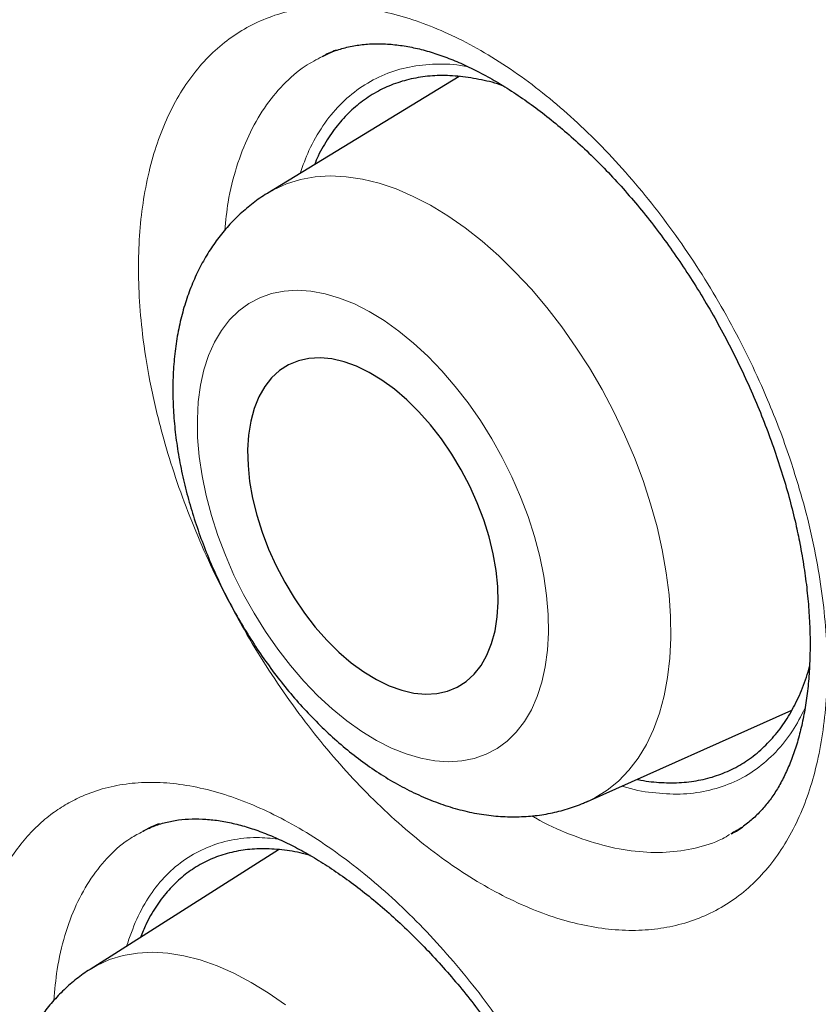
# Model space of a CAD drawing. Header units: millimetres. Extents: x 8 to 869, y 12 to 812.
# Tile 133 of 230: x 708.14 to 710.83, y 382.01 to 385.33. Entities that reach past the tile are written whole.
import ezdxf

# ---------------------------------------------------------------- set-up
doc = ezdxf.new("R2010")
doc.units = ezdxf.units.MM

msp = doc.modelspace()

# ---------------------------------------------------------------- linework, layer by layer
at = {"color": 7, "linetype": 'Continuous', "lineweight": 30}
for p, q in [((709.1648, 385.2073), (709.163, 385.2063)), ((709.623, 385.1391), (708.9787, 384.746)), ((710.056, 382.6963), (710.7441, 383.0035)), ((708.5602, 382.596), (708.5586, 382.5951)), ((710.5401, 382.5875), (710.5432, 382.5892)), ((709.0146, 382.5331), (708.3801, 382.1303))]:
    msp.add_line(p, q, dxfattribs=at)
at = {"color": 252, "linetype": 'Continuous', "lineweight": 0}
for p, q in [((709.1683, 385.2093), (709.1648, 385.2073)), ((708.5745, 382.6037), (708.5602, 382.596)), ((710.5432, 382.5892), (710.5468, 382.5913))]:
    msp.add_line(p, q, dxfattribs=at)
at = {"color": 252, "linetype": 'Continuous', "lineweight": 0, "flags": 128}
for points in [[(708.9787, 384.746), (708.9974, 384.7567), (709.0417, 384.7769), (709.0886, 384.7915), (709.1379, 384.8005), (709.1893, 384.8037), (709.2426, 384.8013), (709.2975, 384.7931), (709.3537, 384.7793), (709.4109, 384.7599), (709.4687, 384.735), (709.5269, 384.7048), (709.5852, 384.6694), (709.6433, 384.629), (709.7008, 384.5838), (709.7574, 384.534), (709.8128, 384.48), (709.8668, 384.422), (709.9191, 384.3603), (709.9693, 384.2953), (710.0172, 384.2273), (710.0626, 384.1566), (710.1052, 384.0836), (710.1447, 384.0088), (710.1811, 383.9325), (710.214, 383.8552), (710.2433, 383.7772), (710.2688, 383.6989), (710.2905, 383.6209), (710.3081, 383.5434), (710.3216, 383.4669), (710.331, 383.3919), (710.3361, 383.3187), (710.337, 383.2476), (710.3336, 383.1792), (710.326, 383.1137), (710.3142, 383.0516), (710.2982, 382.993), (710.2782, 382.9384), (710.2543, 382.888), (710.2265, 382.8422), (710.1951, 382.8011), (710.1601, 382.7649), (710.1219, 382.734), (710.0805, 382.7083), (710.056, 382.6963)], [(709.9246, 383.2647), (709.9235, 383.3261), (709.9182, 383.3896), (709.9087, 383.4548), (709.895, 383.5212), (709.8773, 383.5884), (709.8556, 383.6558), (709.8302, 383.723), (709.8012, 383.7894), (709.7689, 383.8547), (709.7333, 383.9183), (709.6949, 383.9799), (709.6539, 384.0388), (709.6106, 384.0948), (709.5653, 384.1473), (709.5183, 384.1961), (709.47, 384.2408), (709.4207, 384.281), (709.3707, 384.3165), (709.3205, 384.347), (709.2703, 384.3724), (709.2207, 384.3923), (709.1718, 384.4066), (709.1241, 384.4154), (709.0779, 384.4184), (709.0335, 384.4158), (708.9913, 384.4074), (708.9515, 384.3934), (708.9145, 384.3738), (708.8805, 384.3488), (708.8498, 384.3186), (708.8226, 384.2834), (708.799, 384.2435), (708.7793, 384.1991), (708.7635, 384.1506), (708.7519, 384.0982), (708.7445, 384.0425), (708.7412, 383.9837), (708.7423, 383.9223), (708.7476, 383.8588), (708.7571, 383.7937), (708.7708, 383.7272), (708.7885, 383.6601), (708.8102, 383.5927), (708.8356, 383.5255), (708.8646, 383.459), (708.897, 383.3937), (708.9325, 383.3301), (708.9709, 383.2686), (709.0119, 383.2096), (709.0552, 383.1537), (709.1005, 383.1011), (709.1475, 383.0523), (709.1959, 383.0076), (709.2452, 382.9674), (709.2951, 382.9319), (709.3453, 382.9014), (709.3955, 382.8761), (709.4452, 382.8562), (709.494, 382.8418), (709.5417, 382.833), (709.588, 382.83), (709.6323, 382.8327), (709.6745, 382.8411), (709.7143, 382.8551), (709.7513, 382.8746), (709.7853, 382.8996), (709.816, 382.9298), (709.8433, 382.965), (709.8668, 383.0049), (709.8866, 383.0493), (709.9023, 383.0979), (709.9139, 383.1502), (709.9214, 383.206), (709.9246, 383.2647)], [(708.3801, 382.1303), (708.4029, 382.1437), (708.4457, 382.1631), (708.4913, 382.177), (708.5393, 382.1853), (708.5896, 382.1879), (708.6419, 382.1849), (708.6958, 382.1762), (708.7511, 382.1619), (708.8075, 382.1421), (708.8647, 382.1169), (708.9224, 382.0864), (708.9804, 382.0507), (709.0381, 382.0102)]]:
    msp.add_lwpolyline(points, dxfattribs=at)
at = {"color": 7, "linetype": 'Continuous', "lineweight": 30, "flags": 128}
msp.add_lwpolyline([(709.7551, 383.3677), (709.7539, 383.4201), (709.7483, 383.4747), (709.7385, 383.5307), (709.7245, 383.5878), (709.7065, 383.6452), (709.6846, 383.7024), (709.6592, 383.7588), (709.6304, 383.8138), (709.5985, 383.8668), (709.5639, 383.9174), (709.527, 383.965), (709.488, 384.009), (709.4475, 384.0491), (709.4058, 384.0849), (709.3633, 384.1159), (709.3206, 384.1419), (709.2779, 384.1626), (709.2359, 384.1777), (709.1948, 384.1872), (709.1551, 384.1909), (709.1173, 384.1888), (709.0816, 384.1809), (709.0486, 384.1672), (709.0185, 384.148), (708.9916, 384.1235), (708.9682, 384.0938), (708.9485, 384.0592), (708.9328, 384.0203), (708.9212, 383.9772), (708.9138, 383.9305), (708.9107, 383.8807), (708.912, 383.8283), (708.9175, 383.7738), (708.9274, 383.7177), (708.9414, 383.6607), (708.9594, 383.6033), (708.9812, 383.5461), (709.0067, 383.4897), (709.0355, 383.4347), (709.0673, 383.3816), (709.1019, 383.331), (709.1388, 383.2835), (709.1778, 383.2394), (709.2183, 383.1993), (709.26, 383.1635), (709.3025, 383.1325), (709.3453, 383.1065), (709.3879, 383.0858), (709.43, 383.0707), (709.4711, 383.0612), (709.5107, 383.0575), (709.5486, 383.0597), (709.5842, 383.0676), (709.6172, 383.0812), (709.6474, 383.1004), (709.6743, 383.125), (709.6977, 383.1547), (709.7173, 383.1892), (709.733, 383.2282), (709.7446, 383.2712), (709.752, 383.3179), (709.7551, 383.3677)], dxfattribs=at)
at = {"color": 7, "linetype": 'Continuous', "lineweight": 30}
for points, knots in [([(706.4553, 397.081), (706.4242, 397.0772), (706.3284, 397.0654), (706.17, 397.0401), (705.9799, 397.0056), (705.7917, 396.9656), (705.6054, 396.9206), (705.4216, 396.8706), (705.2406, 396.8157), (705.0626, 396.756), (704.8874, 396.6915), (704.7151, 396.6222), (704.5456, 396.5481), (704.3789, 396.4691), (704.2149, 396.3854), (704.0537, 396.2968), (703.8951, 396.2034), (703.7393, 396.1052), (703.5862, 396.0021), (703.4357, 395.8942), (703.2881, 395.7815), (703.1435, 395.6641), (703.002, 395.5422), (702.8632, 395.4154), (702.7274, 395.2838), (702.5944, 395.1476), (702.4646, 395.0067), (702.338, 394.8613), (702.2146, 394.7115), (702.0947, 394.5574), (701.9782, 394.3992), (701.8654, 394.2369), (701.7562, 394.0708), (701.6508, 393.9008), (701.5491, 393.727), (701.4509, 393.5491), (701.3563, 393.3671), (701.2653, 393.1812), (701.178, 392.9916), (701.0946, 392.7985), (701.015, 392.6021), (700.9392, 392.4019), (700.8669, 392.1977), (700.7982, 391.9893), (700.7332, 391.7773), (700.672, 391.5616), (700.6146, 391.3422), (700.5612, 391.1199), (700.5117, 390.8944), (700.4661, 390.666), (700.4243, 390.4336), (700.3864, 390.1977), (700.3523, 389.9585), (700.3222, 389.7163), (700.296, 389.4713), (700.2738, 389.2238), (700.2556, 388.9742), (700.2415, 388.7228), (700.2314, 388.4697), (700.2253, 388.2154), (700.2232, 387.96), (700.225, 387.702), (700.2308, 387.441), (700.2406, 387.1766), (700.2543, 386.9104), (700.272, 386.6424), (700.2936, 386.3725), (700.3192, 386.1008), (700.3487, 385.8273), (700.3822, 385.5519), (700.4197, 385.2748), (700.4611, 384.9958), (700.5065, 384.7151), (700.5558, 384.4326), (700.609, 384.1489), (700.6659, 383.8646), (700.7265, 383.5803), (700.7907, 383.2958), (700.8585, 383.0111), (700.93, 382.7261), (701.0052, 382.4407), (701.084, 382.1549), (701.1664, 381.8688), (701.2526, 381.5822), (701.3424, 381.2951), (701.4359, 381.0075), (701.5331, 380.7194), (701.634, 380.4308), (701.7385, 380.142), (701.8467, 379.8531), (701.9583, 379.564), (702.0736, 379.2749), (702.1923, 378.9861), (702.3142, 378.6981), (702.4392, 378.4113), (702.5673, 378.1254), (702.6986, 377.8404), (702.8331, 377.5561), (702.9707, 377.2729), (703.1114, 376.9908), (703.2551, 376.7097), (703.4019, 376.4299), (703.5515, 376.1515), (703.7039, 375.8749), (703.859, 375.6), (704.0169, 375.3267), (704.1776, 375.0551), (704.3411, 374.7849), (704.5072, 374.5167), (704.6763, 374.2499), (704.8482, 373.9847), (705.023, 373.7208), (705.2005, 373.4589), (705.3801, 373.1995), (705.5617, 372.943), (705.7459, 372.6884), (705.9326, 372.4359), (706.1217, 372.1855), (706.3125, 371.9384), (706.5049, 371.6946), (706.6991, 371.454), (706.8949, 371.2165), (707.0924, 370.9821), (707.2918, 370.7508), (707.4929, 370.5226), (707.6958, 370.2974), (707.9005, 370.0751), (708.1071, 369.8558), (708.3146, 369.6405), (708.5231, 369.4291), (708.7326, 369.2215), (708.9441, 369.0169), (709.1569, 368.8157), (709.3705, 368.6184), (709.5847, 368.4256), (709.7997, 368.2366), (710.0157, 368.0514), (710.2328, 367.87), (710.4506, 367.6927), (710.669, 367.5195), (710.888, 367.3505), (711.1078, 367.1855), (711.3281, 367.0247), (711.5486, 366.8684), (711.7692, 366.7167), (711.9898, 366.5695), (712.2104, 366.427), (712.431, 366.2891), (712.6378, 366.1637), (712.7709, 366.0865), (712.8305, 366.052)], [0, 0, 0, 0, 0.003251, 0.009996, 0.016751, 0.02352, 0.030304, 0.037081, 0.043821, 0.050538, 0.057237, 0.06392, 0.070591, 0.077254, 0.083912, 0.090569, 0.097227, 0.10389, 0.110562, 0.117245, 0.123946, 0.130627, 0.13732, 0.144033, 0.150764, 0.157509, 0.164266, 0.171031, 0.1778, 0.184571, 0.19134, 0.198102, 0.204856, 0.211598, 0.218324, 0.22507, 0.231825, 0.238584, 0.245341, 0.252087, 0.258816, 0.26554, 0.272318, 0.2791, 0.285891, 0.292693, 0.299509, 0.306343, 0.313116, 0.319925, 0.326758, 0.33361, 0.340475, 0.347347, 0.35422, 0.361086, 0.36794, 0.374775, 0.381587, 0.38837, 0.395118, 0.401829, 0.408655, 0.41547, 0.422284, 0.429096, 0.43591, 0.442726, 0.449547, 0.456374, 0.46321, 0.470056, 0.476914, 0.483786, 0.49067, 0.497532, 0.504369, 0.51119, 0.517998, 0.524796, 0.531588, 0.538376, 0.545163, 0.551952, 0.558747, 0.565549, 0.572362, 0.579189, 0.586025, 0.592856, 0.599706, 0.606568, 0.613432, 0.62029, 0.627129, 0.633956, 0.640797, 0.647633, 0.654466, 0.661298, 0.668133, 0.674974, 0.681805, 0.688627, 0.695443, 0.702257, 0.709072, 0.71589, 0.722719, 0.729533, 0.736378, 0.743242, 0.750112, 0.756973, 0.76381, 0.770636, 0.777528, 0.784399, 0.791252, 0.798089, 0.804914, 0.81173, 0.818541, 0.825349, 0.832157, 0.838968, 0.845785, 0.852611, 0.859453, 0.866205, 0.87299, 0.879793, 0.886602, 0.893399, 0.900168, 0.906911, 0.913692, 0.920462, 0.927224, 0.933981, 0.940736, 0.947492, 0.954253, 0.961002, 0.967735, 0.974455, 0.981166, 0.987872, 0.994574, 1, 1, 1, 1]), ([(707.4584, 395.7343), (707.3456, 395.7321), (707.1062, 395.7274), (706.7496, 395.6955), (706.387, 395.6441), (706.0398, 395.5735), (705.7078, 395.4857), (705.3907, 395.3819), (705.0824, 395.2606), (704.7833, 395.122), (704.4878, 394.9629), (704.1969, 394.7824), (703.9119, 394.5795), (703.6388, 394.3579), (703.3779, 394.118), (703.1295, 393.8601), (702.8985, 393.5897), (702.6844, 393.3083), (702.4865, 393.0175), (702.3008, 392.712), (702.1276, 392.3921), (701.9639, 392.0515), (701.8106, 391.6896), (701.6691, 391.3058), (701.5424, 390.9079), (701.4308, 390.4962), (701.3343, 390.0713), (701.2547, 389.6422), (701.1911, 389.2102), (701.1425, 388.7766), (701.1077, 388.3333), (701.0869, 387.8809), (701.0798, 387.4106), (701.0874, 386.9223), (701.1109, 386.4163), (701.15, 385.9025), (701.2047, 385.3817), (701.2748, 384.8546), (701.3587, 384.3321), (701.4552, 383.8152), (701.5633, 383.3048), (701.6848, 382.7912), (701.8194, 382.2752), (701.9701, 381.7468), (702.1375, 381.2065), (702.3224, 380.6551), (702.5213, 380.1038), (702.7339, 379.5532), (702.96, 379.0041), (703.1946, 378.4678), (703.4366, 377.9446), (703.685, 377.4351), (703.9441, 376.9295), (704.2138, 376.4284), (704.4993, 375.9223), (704.8009, 375.4123), (705.1191, 374.8995), (705.4476, 374.3945), (705.7858, 373.898), (706.1333, 373.4105), (706.4829, 372.942), (706.8336, 372.4923), (707.1844, 372.0612), (707.5418, 371.6405), (707.9054, 371.2306), (708.2822, 370.824), (708.6723, 370.4219), (709.0753, 370.0257), (709.4833, 369.644), (709.8956, 369.277), (710.3117, 368.9254), (710.7231, 368.596), (711.129, 368.2882), (711.5288, 368.0012), (711.9301, 367.7295), (712.3323, 367.4732), (712.7431, 367.2278), (713.1621, 366.9948), (713.5886, 366.7757), (714.014, 366.5753), (714.4376, 366.3938), (714.859, 366.2316), (715.2696, 366.0914), (715.6689, 365.9724), (716.0569, 365.8732), (716.4409, 365.7918), (716.8205, 365.7281), (717.2028, 365.6814), (717.5869, 365.653), (717.972, 365.6442), (718.35, 365.6557), (718.7205, 365.6873), (719.083, 365.7391), (719.4302, 365.8096), (719.7622, 365.8974), (720.0793, 366.0012), (720.3876, 366.1224), (720.6867, 366.2611), (720.9822, 366.4202), (721.2731, 366.6007), (721.5581, 366.8036), (721.8312, 367.0251), (722.0921, 367.2651), (722.3406, 367.523), (722.5713, 367.7937), (722.7798, 368.0655), (722.904, 368.2523), (722.9632, 368.3411)], [0, 0, 0, 0, 0.008735, 0.018528, 0.02832, 0.038112, 0.047345, 0.056578, 0.065811, 0.075044, 0.084277, 0.09407, 0.103862, 0.113655, 0.123447, 0.13324, 0.143032, 0.152265, 0.161498, 0.170731, 0.179964, 0.189197, 0.198989, 0.208782, 0.218574, 0.228367, 0.238159, 0.247952, 0.257185, 0.266418, 0.275651, 0.284883, 0.294116, 0.303909, 0.313701, 0.323494, 0.333286, 0.343079, 0.352871, 0.362104, 0.371337, 0.38057, 0.389803, 0.399036, 0.408828, 0.418621, 0.428413, 0.438206, 0.447998, 0.457791, 0.467024, 0.476257, 0.48549, 0.494723, 0.503956, 0.513748, 0.523541, 0.533333, 0.543125, 0.552918, 0.56271, 0.571943, 0.581176, 0.590409, 0.599642, 0.608875, 0.618668, 0.62846, 0.638253, 0.648045, 0.657838, 0.66763, 0.676863, 0.686096, 0.695329, 0.704562, 0.713795, 0.723587, 0.73338, 0.743172, 0.752965, 0.762757, 0.77255, 0.781783, 0.791016, 0.800248, 0.809481, 0.818714, 0.828507, 0.838299, 0.848092, 0.857884, 0.867677, 0.877469, 0.886702, 0.895935, 0.905168, 0.914401, 0.923634, 0.933426, 0.943219, 0.953011, 0.962804, 0.972596, 0.982389, 0.991622, 1, 1, 1, 1]), ([(707.149, 395.7249), (707.1691, 395.7262), (707.2507, 395.7311), (707.3958, 395.7347), (707.5841, 395.7356), (707.7743, 395.7311), (707.9662, 395.7217), (708.1596, 395.7073), (708.3546, 395.6879), (708.5511, 395.6636), (708.749, 395.6342), (708.9483, 395.5999), (709.1488, 395.5606), (709.3506, 395.5164), (709.5536, 395.4672), (709.7576, 395.4131), (709.9627, 395.3541), (710.1688, 395.2903), (710.3758, 395.2215), (710.5836, 395.148), (710.7922, 395.0696), (711.0014, 394.9864), (711.2113, 394.8984), (711.4218, 394.8057), (711.6328, 394.7082), (711.8441, 394.6061), (712.0559, 394.4993), (712.2679, 394.388), (712.4801, 394.272), (712.6924, 394.1514), (712.9048, 394.0264), (713.1172, 393.8969), (713.3295, 393.7629), (713.5416, 393.6246), (713.7535, 393.482), (713.9651, 393.335), (714.1764, 393.1838), (714.3872, 393.0284), (714.5974, 392.8688), (714.8071, 392.7052), (715.0161, 392.5375), (715.2244, 392.3659), (715.4319, 392.1903), (715.6385, 392.0108), (715.8442, 391.8275), (716.0488, 391.6405), (716.2523, 391.4498), (716.4547, 391.2555), (716.6559, 391.0576), (716.8558, 390.8563), (717.0543, 390.6515), (717.2514, 390.4433), (717.4469, 390.2319), (717.6409, 390.0173), (717.8333, 389.7995), (718.024, 389.5786), (718.2129, 389.3548), (718.4, 389.128), (718.5852, 388.8984), (718.7684, 388.6661), (718.9497, 388.431), (719.1288, 388.1934), (719.3058, 387.9532), (719.4806, 387.7106), (719.6532, 387.4656), (719.8234, 387.2183), (719.9912, 386.9688), (720.1566, 386.7172), (720.3196, 386.4636), (720.4799, 386.2081), (720.6377, 385.9507), (720.7928, 385.6915), (720.9453, 385.4307), (721.0949, 385.1682), (721.2418, 384.9043), (721.3858, 384.6389), (721.5269, 384.3722), (721.665, 384.1043), (721.8001, 383.8352), (721.9322, 383.5651), (722.0612, 383.2941), (722.1871, 383.0221), (722.3098, 382.7494), (722.4292, 382.476), (722.5454, 382.202), (722.6584, 381.9275), (722.7679, 381.6526), (722.8741, 381.3774), (722.9769, 381.102), (723.0763, 380.8265), (723.1722, 380.5509), (723.2646, 380.2754), (723.3534, 380.0001), (723.4387, 379.7249), (723.5204, 379.4502), (723.5984, 379.1759), (723.6728, 378.9021), (723.7436, 378.6289), (723.8106, 378.3565), (723.874, 378.0848), (723.9336, 377.8141), (723.9894, 377.5443), (724.0415, 377.2757), (724.0898, 377.0082), (724.1343, 376.742), (724.1749, 376.4771), (724.2118, 376.2137), (724.2448, 375.9519), (724.2739, 375.6916), (724.2992, 375.4331), (724.3206, 375.1763), (724.3382, 374.9215), (724.3519, 374.6686), (724.3617, 374.4178), (724.3676, 374.1692), (724.3697, 373.9227), (724.3678, 373.6786), (724.3622, 373.4369), (724.3526, 373.1977), (724.3392, 372.961), (724.3219, 372.7269), (724.3008, 372.4955), (724.2758, 372.267), (724.247, 372.0413), (724.2144, 371.8185), (724.178, 371.5988), (724.1378, 371.3821), (724.0938, 371.1686), (724.0461, 370.9583), (723.9947, 370.7513), (723.9395, 370.5477), (723.8806, 370.3475), (723.818, 370.1508), (723.7518, 369.9576), (723.682, 369.768), (723.6085, 369.5821), (723.5315, 369.3999), (723.4509, 369.2215), (723.3667, 369.047), (723.2791, 368.8764), (723.188, 368.7096), (723.0932, 368.5471), (723.0174, 368.4229), (722.972, 368.3543), (722.9606, 368.337)], [0, 0, 0, 0, 0.002338, 0.009485, 0.016627, 0.023764, 0.030898, 0.038028, 0.045154, 0.052277, 0.059397, 0.066515, 0.073629, 0.080742, 0.087852, 0.094961, 0.102068, 0.109174, 0.116279, 0.123383, 0.130486, 0.137588, 0.144689, 0.151791, 0.158892, 0.165992, 0.173093, 0.180194, 0.187294, 0.194395, 0.201496, 0.208597, 0.215698, 0.2228, 0.229902, 0.237004, 0.244107, 0.25121, 0.258313, 0.265417, 0.272521, 0.279626, 0.286731, 0.293836, 0.300942, 0.308049, 0.315155, 0.322262, 0.32937, 0.336478, 0.343586, 0.350694, 0.357803, 0.364912, 0.372022, 0.379132, 0.386242, 0.393352, 0.400463, 0.407573, 0.414685, 0.421796, 0.428907, 0.436019, 0.443131, 0.450243, 0.457355, 0.464467, 0.471579, 0.478691, 0.485804, 0.492916, 0.500028, 0.507141, 0.514253, 0.521366, 0.528478, 0.53559, 0.542703, 0.549815, 0.556927, 0.564039, 0.57115, 0.578262, 0.585373, 0.592484, 0.599595, 0.606706, 0.613817, 0.620927, 0.628037, 0.635147, 0.642256, 0.649365, 0.656474, 0.663582, 0.67069, 0.677798, 0.684905, 0.692012, 0.699118, 0.706224, 0.71333, 0.720435, 0.72754, 0.734644, 0.741748, 0.748851, 0.755954, 0.763057, 0.770159, 0.777261, 0.784362, 0.791463, 0.798564, 0.805664, 0.812764, 0.819864, 0.826963, 0.834063, 0.841162, 0.848262, 0.855361, 0.862461, 0.869561, 0.876661, 0.883762, 0.890863, 0.897966, 0.905069, 0.912173, 0.919279, 0.926387, 0.933496, 0.940607, 0.94772, 0.954836, 0.961954, 0.969076, 0.976201, 0.983329, 0.990461, 0.997598, 1, 1, 1, 1]), ([(706.9222, 395.4773), (706.8942, 395.4738), (706.8051, 395.4629), (706.657, 395.439), (706.478, 395.4058), (706.3013, 395.3674), (706.1269, 395.3239), (705.9548, 395.2755), (705.785, 395.2221), (705.6178, 395.1637), (705.453, 395.1003), (705.2908, 395.0321), (705.1313, 394.959), (704.9743, 394.881), (704.8201, 394.7981), (704.6687, 394.7105), (704.52, 394.6181), (704.3742, 394.5209), (704.2314, 394.4191), (704.0914, 394.3125), (703.9545, 394.2013), (703.8206, 394.0855), (703.6898, 393.9651), (703.5621, 393.8402), (703.4376, 393.7108), (703.3163, 393.5769), (703.1982, 393.4386), (703.0835, 393.2959), (702.9721, 393.1488), (702.864, 392.9975), (702.7594, 392.842), (702.6583, 392.6823), (702.5607, 392.5184), (702.4666, 392.3505), (702.3761, 392.1786), (702.2891, 392.0027), (702.2059, 391.8229), (702.1263, 391.6393), (702.0504, 391.452), (701.9782, 391.2609), (701.9098, 391.0662), (701.8452, 390.868), (701.7844, 390.6663), (701.7274, 390.4612), (701.6743, 390.2527), (701.625, 390.041), (701.5796, 389.8261), (701.5381, 389.6081), (701.5005, 389.3871), (701.4669, 389.1631), (701.4372, 388.9362), (701.4114, 388.7066), (701.3895, 388.4742), (701.3716, 388.2392), (701.3577, 388.0017), (701.3477, 387.7617), (701.3417, 387.5193), (701.3397, 387.2746), (701.3416, 387.0277), (701.3475, 386.7787), (701.3573, 386.5276), (701.3711, 386.2746), (701.3888, 386.0197), (701.4104, 385.763), (701.436, 385.5046), (701.4655, 385.2446), (701.4989, 384.9831), (701.5361, 384.7202), (701.5773, 384.4559), (701.6223, 384.1904), (701.6711, 383.9237), (701.7238, 383.6559), (701.7803, 383.3872), (701.8405, 383.1176), (701.9046, 382.8472), (701.9723, 382.5761), (702.0438, 382.3043), (702.1189, 382.0321), (702.1978, 381.7594), (702.2802, 381.4864), (702.3663, 381.2131), (702.4559, 380.9397), (702.5491, 380.6663), (702.6458, 380.3928), (702.746, 380.1195), (702.8496, 379.8465), (702.9566, 379.5737), (703.067, 379.3013), (703.1808, 379.0295), (703.2978, 378.7582), (703.4181, 378.4876), (703.5415, 378.2178), (703.6682, 377.9489), (703.798, 377.6809), (703.9309, 377.4139), (704.0668, 377.1481), (704.2057, 376.8836), (704.3475, 376.6203), (704.4923, 376.3585), (704.6398, 376.0981), (704.7902, 375.8393), (704.9433, 375.5823), (705.0991, 375.3269), (705.2576, 375.0735), (705.4186, 374.8219), (705.5822, 374.5724), (705.7482, 374.325), (705.9167, 374.0798), (706.0875, 373.8368), (706.2607, 373.5963), (706.436, 373.3581), (706.6136, 373.1225), (706.7933, 372.8894), (706.975, 372.6591), (707.1588, 372.4315), (707.3445, 372.2068), (707.5321, 371.9849), (707.7214, 371.7661), (707.9126, 371.5503), (708.1054, 371.3376), (708.2999, 371.1282), (708.4959, 370.922), (708.6934, 370.7192), (708.8923, 370.5199), (709.0926, 370.324), (709.2942, 370.1316), (709.497, 369.9429), (709.701, 369.7579), (709.906, 369.5767), (710.1121, 369.3992), (710.3191, 369.2256), (710.527, 369.056), (710.7357, 368.8904), (710.9451, 368.7288), (711.1552, 368.5713), (711.3659, 368.418), (711.5772, 368.269), (711.7889, 368.1242), (712.001, 367.9837), (712.2134, 367.8476), (712.426, 367.7159), (712.6001, 367.6117), (712.7033, 367.5518), (712.7355, 367.5331)], [0, 0, 0, 0, 0.0032567, 0.0103694, 0.0174776, 0.0245813, 0.0316807, 0.0387758, 0.0458671, 0.0529547, 0.060039, 0.0671205, 0.0741995, 0.0812767, 0.0883525, 0.0954275, 0.1025023, 0.1095772, 0.1166529, 0.1237298, 0.1308085, 0.1378895, 0.1449733, 0.1520603, 0.1591508, 0.1662452, 0.1733437, 0.1804465, 0.1875536, 0.1946653, 0.2017814, 0.208902, 0.216027, 0.2231563, 0.2302897, 0.237427, 0.244568, 0.2517125, 0.2588604, 0.2660112, 0.2731648, 0.280321, 0.2874794, 0.2946399, 0.3018023, 0.3089662, 0.3161316, 0.3232981, 0.3304657, 0.3376342, 0.3448033, 0.351973, 0.3591432, 0.3663136, 0.3734843, 0.380655, 0.3878258, 0.3949965, 0.4021671, 0.4093375, 0.4165076, 0.4236774, 0.430847, 0.4380162, 0.445185, 0.4523534, 0.4595214, 0.4666891, 0.4738563, 0.481023, 0.4881894, 0.4953553, 0.5025208, 0.5096859, 0.5168506, 0.5240149, 0.5311787, 0.5383423, 0.5455054, 0.5526682, 0.5598306, 0.5669927, 0.5741545, 0.581316, 0.5884773, 0.5956382, 0.6027989, 0.6099594, 0.6171197, 0.6242797, 0.6314396, 0.6385993, 0.6457589, 0.6529183, 0.6600776, 0.6672369, 0.674396, 0.6815551, 0.6887141, 0.6958732, 0.7030322, 0.7101912, 0.7173502, 0.7245093, 0.7316685, 0.7388277, 0.745987, 0.7531464, 0.760306, 0.7674657, 0.7746255, 0.7817856, 0.7889458, 0.7961063, 0.803267, 0.8104279, 0.8175891, 0.8247506, 0.8319124, 0.8390746, 0.846237, 0.8533998, 0.860563, 0.8677265, 0.8748904, 0.8820548, 0.8892195, 0.8963847, 0.9035503, 0.9107163, 0.9178828, 0.9250498, 0.9322172, 0.9393851, 0.9465534, 0.9537221, 0.9608913, 0.968061, 0.975231, 0.9824015, 0.9895723, 0.9967434, 1, 1, 1, 1]), ([(709.1629, 385.2065), (709.1687, 385.2096), (709.1877, 385.2198), (709.2225, 385.2319), (709.2672, 385.2429), (709.314, 385.2487), (709.3624, 385.2498), (709.4121, 385.2462), (709.463, 385.2381), (709.5151, 385.2255), (709.568, 385.2084), (709.6221, 385.1869), (709.6774, 385.161), (709.7343, 385.1305), (709.7926, 385.0952), (709.8519, 385.0553), (709.9117, 385.0109), (709.9716, 384.9621), (710.0313, 384.9093), (710.0902, 384.8527), (710.1479, 384.7928), (710.204, 384.7297), (710.2583, 384.664), (710.3105, 384.5957), (710.361, 384.5248), (710.4097, 384.451), (710.4568, 384.3744), (710.5017, 384.2955), (710.5444, 384.2145), (710.5844, 384.132), (710.6216, 384.0484), (710.6557, 383.9642), (710.6865, 383.8799), (710.714, 383.796), (710.7379, 383.713), (710.7572, 383.6359), (710.7672, 383.587), (710.7716, 383.565)], [0, 0, 0, 0, 0.015179, 0.049548, 0.083281, 0.115885, 0.14729, 0.177632, 0.207097, 0.235845, 0.264089, 0.2914, 0.318995, 0.346897, 0.375096, 0.403555, 0.432219, 0.46102, 0.489881, 0.518705, 0.547408, 0.575924, 0.604198, 0.632238, 0.66015, 0.688479, 0.717053, 0.745834, 0.774773, 0.803815, 0.832901, 0.861957, 0.890923, 0.919748, 0.948388, 0.976812, 1, 1, 1, 1]), ([(709.2089, 385.2273), (709.2005, 385.2241), (709.1853, 385.2184), (709.1712, 385.2106), (709.1649, 385.2072)], [0, 0, 0, 0, 0.55581, 1, 1, 1, 1]), ([(709.7713, 385.1074), (709.7711, 385.1075), (709.7464, 385.1169), (709.6981, 385.1282), (709.6269, 385.1405), (709.5583, 385.1433), (709.4927, 385.1378), (709.4306, 385.1239), (709.3717, 385.1016), (709.317, 385.0711), (709.2671, 385.0326), (709.2222, 384.9868), (709.1823, 384.9329), (709.1534, 384.8844), (709.1399, 384.8516), (709.1359, 384.8419)], [0, 0, 0, 0, 0.000844, 0.087603, 0.175057, 0.263946, 0.35012, 0.436898, 0.524313, 0.613202, 0.699376, 0.786154, 0.873569, 0.962457, 1, 1, 1, 1]), ([(708.9786, 384.7458), (708.9778, 384.7453), (708.9604, 384.7358), (708.929, 384.7127), (708.8852, 384.6766), (708.8452, 384.6359), (708.8086, 384.5913), (708.7757, 384.5429), (708.7465, 384.4907), (708.7213, 384.4349), (708.7, 384.3756), (708.6829, 384.3128), (708.6701, 384.2469), (708.6618, 384.1782), (708.658, 384.1071), (708.6588, 384.0341), (708.6641, 383.9597), (708.6737, 383.8845), (708.6875, 383.8088), (708.7055, 383.733), (708.7273, 383.6575), (708.7529, 383.5825), (708.7821, 383.5083), (708.8147, 383.4353), (708.8507, 383.3637), (708.8897, 383.2938), (708.9318, 383.2258), (708.9768, 383.1601), (709.0244, 383.0969), (709.0747, 383.0365), (709.1274, 382.9792), (709.1824, 382.9252), (709.2396, 382.8749), (709.2989, 382.8286), (709.3601, 382.7865), (709.4229, 382.7492), (709.487, 382.7171), (709.552, 382.6904), (709.6174, 382.6695), (709.6825, 382.6547), (709.7469, 382.646), (709.8101, 382.6433), (709.8716, 382.6466), (709.9311, 382.6554), (709.9882, 382.6702), (710.0298, 382.6841), (710.0516, 382.6947), (710.056, 382.6969)], [0, 0, 0, 0, 0.001042, 0.021456, 0.041858, 0.06235, 0.083032, 0.103998, 0.125333, 0.147106, 0.16936, 0.192102, 0.215299, 0.238877, 0.262735, 0.286766, 0.310869, 0.334956, 0.358986, 0.382941, 0.406818, 0.430623, 0.454372, 0.478081, 0.501771, 0.525464, 0.549176, 0.572927, 0.59674, 0.620637, 0.644637, 0.668758, 0.69301, 0.717392, 0.741889, 0.766455, 0.79099, 0.815377, 0.839483, 0.86318, 0.886374, 0.909018, 0.931118, 0.95272, 0.973898, 0.994739, 1, 1, 1, 1]), ([(710.7716, 383.565), (710.7742, 383.5513), (710.7818, 383.5113), (710.7916, 383.4458), (710.8001, 383.3693), (710.8051, 383.2945), (710.8066, 383.2218), (710.8048, 383.1514), (710.7997, 383.0839), (710.7913, 383.0196), (710.7799, 382.959), (710.7656, 382.9022), (710.7486, 382.8497), (710.7292, 382.8015), (710.7076, 382.7579), (710.684, 382.7188), (710.6587, 382.6845), (710.6306, 382.6531), (710.5992, 382.6251), (710.57, 382.6034), (710.5503, 382.593), (710.5432, 382.5893)], [0, 0, 0, 0, 0.0279506, 0.0816254, 0.1354661, 0.1895656, 0.2438718, 0.2983189, 0.3528315, 0.4073163, 0.461698, 0.5159313, 0.5700076, 0.6239716, 0.677926, 0.732026, 0.7865519, 0.8419416, 0.9019675, 0.9646078, 1, 1, 1, 1]), ([(710.2229, 382.7708), (710.2243, 382.7705), (710.2495, 382.7642), (710.2972, 382.7596), (710.3655, 382.758), (710.4305, 382.7658), (710.492, 382.7818), (710.5493, 382.806), (710.603, 382.8385), (710.6519, 382.879), (710.6957, 382.927), (710.7342, 382.9819), (710.7671, 383.0445), (710.7907, 383.101), (710.8009, 383.1388), (710.8042, 383.1509)], [0, 0, 0, 0, 0.004909, 0.090902, 0.177584, 0.265688, 0.351102, 0.437114, 0.523757, 0.611861, 0.697275, 0.783287, 0.86993, 0.958034, 1, 1, 1, 1]), ([(708.5579, 382.596), (708.5693, 382.6017), (708.5933, 382.6136), (708.6332, 382.626), (708.6767, 382.6344), (708.7221, 382.6379), (708.769, 382.6369), (708.8174, 382.6315), (708.8673, 382.6216), (708.9184, 382.6073), (708.9705, 382.5887), (709.024, 382.5658), (709.0789, 382.5385), (709.1356, 382.5066), (709.1937, 382.4699), (709.2527, 382.4287), (709.3124, 382.3831), (709.3723, 382.3332), (709.4319, 382.2793), (709.4909, 382.2218), (709.5486, 382.1609), (709.6049, 382.0972), (709.6594, 382.0308), (709.7118, 381.9621), (709.7626, 381.8908), (709.8117, 381.8167), (709.8591, 381.74), (709.9045, 381.661), (709.9476, 381.5801), (709.9882, 381.4979), (710.0259, 381.4147), (710.0606, 381.331), (710.0921, 381.2474), (710.1202, 381.1643), (710.1448, 381.0822), (710.1647, 381.0065), (710.1751, 380.9588), (710.1797, 380.9376)], [0, 0, 0, 0, 0.0311918, 0.0655186, 0.0986382, 0.1303207, 0.1607393, 0.1901526, 0.2187851, 0.2467978, 0.274236, 0.3010362, 0.3281695, 0.3556427, 0.3834359, 0.4115057, 0.4397914, 0.4682208, 0.496715, 0.5251771, 0.5535215, 0.5816819, 0.6096042, 0.637296, 0.6648885, 0.692891, 0.7211328, 0.749574, 0.7781659, 0.806854, 0.8355806, 0.86427, 0.892864, 0.9213125, 0.949573, 0.977613, 1, 1, 1, 1]), ([(708.6136, 382.6211), (708.6064, 382.6185), (708.5879, 382.6116), (708.5707, 382.6021), (708.5601, 382.5962)], [0, 0, 0, 0, 0.386665, 1, 1, 1, 1]), ([(710.5404, 382.5868), (710.544, 382.5886), (710.5573, 382.5951), (710.5695, 382.6034), (710.5784, 382.6095)], [0, 0, 0, 0, 0.27269, 1, 1, 1, 1]), ([(709.1223, 382.5134), (709.1165, 382.5152), (709.0867, 382.5244), (709.0343, 382.5328), (708.9666, 382.538), (708.9022, 382.5341), (708.8414, 382.5221), (708.7838, 382.5017), (708.7305, 382.473), (708.682, 382.4365), (708.6386, 382.3927), (708.6001, 382.3408), (708.5703, 382.2894), (708.5558, 382.2526), (708.5501, 382.2383)], [0, 0, 0, 0, 0.022224, 0.114171, 0.207459, 0.297795, 0.388764, 0.480711, 0.573998, 0.664442, 0.755519, 0.84725, 0.940537, 1, 1, 1, 1]), ([(708.3799, 382.1302), (708.3798, 382.1302), (708.3635, 382.1209), (708.3338, 382.0982), (708.2913, 382.0621), (708.2526, 382.0214), (708.2176, 381.977), (708.1862, 381.9288), (708.1587, 381.8769), (708.135, 381.8215), (708.1155, 381.7626), (708.1001, 381.7002), (708.089, 381.6347), (708.0825, 381.5664), (708.0805, 381.4957), (708.0831, 381.4231), (708.0901, 381.3492), (708.1015, 381.2746), (708.117, 381.1995), (708.1365, 381.1244), (708.1599, 381.0496), (708.1868, 380.9753), (708.2173, 380.9019), (708.2511, 380.8297), (708.2881, 380.7588), (708.3281, 380.6896), (708.3709, 380.6224), (708.4165, 380.5573), (708.4647, 380.4948), (708.5153, 380.435), (708.5683, 380.3782), (708.6235, 380.3247), (708.6807, 380.2748), (708.74, 380.2288), (708.8011, 380.187), (708.8638, 380.1499), (708.9277, 380.1178), (708.9926, 380.0913), (709.0577, 380.0705), (709.1226, 380.0558), (709.1866, 380.0473), (709.2493, 380.0449), (709.3102, 380.0485), (709.369, 380.0577), (709.4252, 380.0727), (709.4675, 380.0875), (709.4901, 380.0989), (709.4956, 380.1017)], [0, 0, 0, 0, 0.0001254, 0.0203302, 0.0405138, 0.0607851, 0.0812516, 0.1020174, 0.1231786, 0.1448151, 0.1669799, 0.1896869, 0.2129014, 0.2365407, 0.2604882, 0.2846176, 0.3088087, 0.3329657, 0.3570467, 0.3810339, 0.4049268, 0.4287355, 0.4524767, 0.4761707, 0.4998399, 0.5235077, 0.5471944, 0.5709203, 0.5947103, 0.618589, 0.6425798, 0.6667037, 0.6909761, 0.7154027, 0.7399719, 0.7646464, 0.7893261, 0.8138762, 0.8381423, 0.8619718, 0.885249, 0.907918, 0.929984, 0.9515002, 0.972549, 0.993228, 1, 1, 1, 1])]:
    msp.add_open_spline(points, degree=3, knots=knots, dxfattribs=at)
at = {"color": 252, "linetype": 'Continuous', "lineweight": 0}
for points, knots in [([(712.7443, 395.0684), (712.5985, 395.1508), (712.3069, 395.3157), (711.8699, 395.54), (711.434, 395.7473), (710.9983, 395.9363), (710.5634, 396.1069), (710.1296, 396.2589), (709.6992, 396.3914), (709.2774, 396.5029), (708.8646, 396.594), (708.4625, 396.6652), (708.0665, 396.7174), (707.6773, 396.7508), (707.2938, 396.7656), (706.919, 396.7618), (706.5532, 396.7399), (706.1963, 396.7003), (705.8467, 396.6431), (705.5035, 396.568), (705.1672, 396.4749), (704.838, 396.3635), (704.5174, 396.2342), (704.2061, 396.0871), (703.9044, 395.9223), (703.6128, 395.7399), (703.3316, 395.5401), (703.0609, 395.3231), (702.8013, 395.0894), (702.5849, 394.8715), (702.4074, 394.6761), (702.2489, 394.4896), (702.081, 394.2758), (701.9058, 394.0319), (701.7527, 393.7988), (701.6196, 393.5794), (701.4809, 393.3341), (701.3275, 393.0366), (701.1648, 392.6812), (701.0153, 392.3115), (700.8792, 391.9281), (700.7567, 391.5318), (700.6479, 391.123), (700.5529, 390.7019), (700.4717, 390.2691), (700.4046, 389.8254), (700.3561, 389.4095), (700.3224, 389.0248), (700.2978, 388.6373), (700.282, 388.2062), (700.2786, 387.7298), (700.2889, 387.2518), (700.3123, 386.7729), (700.348, 386.294), (700.3959, 385.8137), (700.4555, 385.3326), (700.5264, 384.8513), (700.604, 384.3953), (700.6859, 383.9657), (700.7786, 383.522), (700.8908, 383.0339), (701.0258, 382.5013), (701.172, 381.9734), (701.3287, 381.4508), (701.4951, 380.9341), (701.6715, 380.4217), (701.8575, 379.914), (702.0523, 379.4115), (702.2446, 378.9415), (702.4322, 378.5041), (702.6317, 378.0573), (702.859, 377.5707), (703.1165, 377.0458), (703.3813, 376.5314), (703.6525, 376.0279), (703.9295, 375.5356), (704.213, 375.0527), (704.5026, 374.5795), (704.7975, 374.1164), (705.108, 373.6474), (705.4346, 373.1736), (705.7764, 372.6978), (706.1248, 372.2321), (706.4794, 371.777), (706.8409, 371.3315), (707.2067, 370.8987), (707.5763, 370.479), (707.9491, 370.0726), (708.3272, 369.6773), (708.714, 369.2898), (709.1091, 368.9109), (709.511, 368.5426), (709.9154, 368.189), (710.3218, 367.8502), (710.7309, 367.5256), (711.1398, 367.2175), (711.548, 366.926), (711.9551, 366.6515), (712.363, 366.3911), (712.6351, 366.2309), (712.7712, 366.1508)], [0, 0, 0, 0, 0.011144, 0.022295, 0.033446, 0.044591, 0.055848, 0.067113, 0.078377, 0.089635, 0.100516, 0.111397, 0.122172, 0.132953, 0.143735, 0.15451, 0.16509, 0.175676, 0.186262, 0.196842, 0.207543, 0.218243, 0.228964, 0.239691, 0.250418, 0.261139, 0.271879, 0.282624, 0.293369, 0.304108, 0.310712, 0.317316, 0.326144, 0.334973, 0.343801, 0.35044, 0.357079, 0.367823, 0.378568, 0.389334, 0.400107, 0.41088, 0.421647, 0.432431, 0.443221, 0.454011, 0.464795, 0.472853, 0.480911, 0.491471, 0.502033, 0.512593, 0.52275, 0.532909, 0.543065, 0.552954, 0.562844, 0.572733, 0.58083, 0.588927, 0.599538, 0.610151, 0.620762, 0.630968, 0.641177, 0.651383, 0.661321, 0.671261, 0.681198, 0.689276, 0.697353, 0.707937, 0.718523, 0.729107, 0.739285, 0.749466, 0.759643, 0.769552, 0.779463, 0.789372, 0.800063, 0.810754, 0.821334, 0.83192, 0.842506, 0.853086, 0.863468, 0.873855, 0.884242, 0.894624, 0.905321, 0.916018, 0.926609, 0.937206, 0.947803, 0.958393, 0.968792, 0.979197, 0.989601, 1, 1, 1, 1]), ([(710.7378, 383.8527), (710.7263, 383.8856), (710.7032, 383.9514), (710.6594, 384.0598), (710.6063, 384.1774), (710.542, 384.3032), (710.4711, 384.4267), (710.3948, 384.5456), (710.3139, 384.6588), (710.2291, 384.7659), (710.1394, 384.8675), (710.0468, 384.9612), (709.9524, 385.0462), (709.8565, 385.1225), (709.7584, 385.1903), (709.6599, 385.2482), (709.5623, 385.2954), (709.4663, 385.3322), (709.371, 385.3585), (709.278, 385.3737), (709.1886, 385.3778), (709.1032, 385.371), (709.0212, 385.353), (708.9442, 385.324), (708.8729, 385.2844), (708.8077, 385.2348), (708.7484, 385.1746), (708.6958, 385.1046), (708.6508, 385.0258), (708.6133, 384.9389), (708.5832, 384.8432), (708.5611, 384.7402), (708.5473, 384.6311), (708.5417, 384.5168), (708.5442, 384.3964), (708.5561, 384.2615), (708.5796, 384.1119), (708.6145, 383.9607), (708.6562, 383.8193), (708.702, 383.6887), (708.7555, 383.5575), (708.8155, 383.4288), (708.8816, 383.3035), (708.9532, 383.1821), (709.0311, 383.0637), (709.1136, 382.9511), (709.1998, 382.8455), (709.2892, 382.7469), (709.3826, 382.6548), (709.4784, 382.5711), (709.5751, 382.4969), (709.6723, 382.4323), (709.7706, 382.377), (709.8684, 382.332), (709.9645, 382.2979), (710.0584, 382.2745), (710.1507, 382.2619), (710.2397, 382.2605), (710.3245, 382.2703), (710.4045, 382.2908), (710.4803, 382.3224), (710.5505, 382.3647), (710.6144, 382.4173), (710.6715, 382.4794), (710.7224, 382.5516), (710.7659, 382.6329), (710.8015, 382.7223), (710.8294, 382.8189), (710.8495, 382.9236), (710.8614, 383.0348), (710.8649, 383.151), (710.8603, 383.2713), (710.8475, 383.3966), (710.8244, 383.5358), (710.7898, 383.6885), (710.7552, 383.7978), (710.7378, 383.8527)], [0, 0, 0, 0, 0.010074, 0.020189, 0.033468, 0.046748, 0.060217, 0.073883, 0.087069, 0.100346, 0.113912, 0.127577, 0.140763, 0.15404, 0.167606, 0.181272, 0.194551, 0.207831, 0.2213, 0.234966, 0.248246, 0.261526, 0.274995, 0.288661, 0.30194, 0.31522, 0.328689, 0.342355, 0.355635, 0.368914, 0.382384, 0.396049, 0.409329, 0.422609, 0.436078, 0.449744, 0.466426, 0.483247, 0.496433, 0.509807, 0.523276, 0.536942, 0.550127, 0.563405, 0.576971, 0.590636, 0.603822, 0.617099, 0.630665, 0.644331, 0.65761, 0.67089, 0.684359, 0.698025, 0.711305, 0.724584, 0.738054, 0.751719, 0.764999, 0.778279, 0.791748, 0.805414, 0.818694, 0.831973, 0.845443, 0.859108, 0.872388, 0.885668, 0.899137, 0.912803, 0.926082, 0.939362, 0.952831, 0.966497, 0.983179, 1, 1, 1, 1]), ([(709.163, 385.2063), (709.1432, 385.196), (709.0951, 385.1711), (709.0291, 385.1129), (708.9652, 385.0347), (708.9125, 384.9417), (708.8718, 384.8355), (708.8446, 384.7281), (708.8367, 384.6525), (708.8333, 384.6201)], [0, 0, 0, 0, 0.108584, 0.263588, 0.418591, 0.574089, 0.729093, 0.884097, 1, 1, 1, 1]), ([(709.0877, 384.8125), (709.097, 384.8386), (709.1179, 384.8971), (709.163, 384.9742), (709.2199, 385.0451), (709.2867, 385.1016), (709.3617, 385.1437), (709.444, 385.1712), (709.5332, 385.1817), (709.6043, 385.1813), (709.6465, 385.1725), (709.6557, 385.1705)], [0, 0, 0, 0, 0.0994525, 0.2233542, 0.3468622, 0.4703701, 0.5942718, 0.7177798, 0.8412877, 0.9651895, 1, 1, 1, 1]), ([(710.7888, 383.0095), (710.7754, 382.9835), (710.7471, 382.9287), (710.6916, 382.8606), (710.6259, 382.8026), (710.5513, 382.7597), (710.4692, 382.7318), (710.3808, 382.7186), (710.2866, 382.7229), (710.2166, 382.7331), (710.1776, 382.7464), (710.1723, 382.7482)], [0, 0, 0, 0, 0.111627, 0.236, 0.359977, 0.483954, 0.608326, 0.732303, 0.85628, 0.980653, 1, 1, 1, 1]), ([(710.1411, 381.2203), (710.1294, 381.2529), (710.1058, 381.3181), (710.0611, 381.4258), (710.0071, 381.5428), (709.9419, 381.6681), (709.8704, 381.7914), (709.7934, 381.9105), (709.7119, 382.0243), (709.6268, 382.1317), (709.5373, 382.2337), (709.445, 382.3283), (709.3504, 382.4148), (709.2549, 382.4923), (709.1574, 382.5616), (709.0601, 382.621), (708.9634, 382.6702), (708.8683, 382.7091), (708.7739, 382.7378), (708.6823, 382.7554), (708.5942, 382.762), (708.5101, 382.7578), (708.4296, 382.7426), (708.3603, 382.7186), (708.3016, 382.689), (708.2511, 382.6559), (708.2026, 382.6154), (708.1557, 382.5656), (708.1108, 382.5052), (708.0693, 382.4323), (708.0336, 382.3482), (708.0053, 382.2551), (707.9851, 382.1548), (707.973, 382.048), (707.9691, 381.9361), (707.9733, 381.818), (707.9869, 381.6852), (708.0121, 381.5377), (708.0489, 381.3881), (708.0902, 381.252), (708.1208, 381.1702), (708.1354, 381.1312)], [0, 0, 0, 0, 0.019807, 0.039694, 0.065834, 0.091974, 0.118398, 0.145267, 0.171402, 0.197536, 0.223972, 0.250841, 0.276861, 0.303203, 0.329546, 0.356415, 0.382435, 0.408636, 0.43512, 0.461989, 0.488009, 0.51421, 0.540694, 0.567563, 0.587125, 0.606686, 0.628198, 0.64971, 0.673148, 0.699168, 0.72551, 0.751852, 0.778722, 0.804856, 0.83099, 0.857426, 0.884296, 0.91713, 0.950171, 0.976305, 1, 1, 1, 1]), ([(709.8693, 382.6474), (709.8731, 382.645), (709.9152, 382.6192), (709.9953, 382.5845), (710.1079, 382.5458), (710.2172, 382.5257), (710.3221, 382.5219), (710.4201, 382.5371), (710.4914, 382.5582), (710.5268, 382.5796), (710.5348, 382.5844)], [0, 0, 0, 0, 0.015772, 0.172017, 0.328262, 0.485005, 0.64125, 0.797494, 0.954237, 1, 1, 1, 1]), ([(708.5586, 382.5951), (708.5444, 382.5879), (708.5026, 382.567), (708.4434, 382.5147), (708.3817, 382.4396), (708.3314, 382.3496), (708.293, 382.2463), (708.2675, 382.1383), (708.2607, 382.0606), (708.2576, 382.0254)], [0, 0, 0, 0, 0.081375, 0.238867, 0.39636, 0.554354, 0.711847, 0.869339, 1, 1, 1, 1]), ([(708.5029, 382.2083), (708.5135, 382.2394), (708.5349, 382.3022), (708.5805, 382.3819), (708.6354, 382.4501), (708.7002, 382.5038), (708.7732, 382.5434), (708.8539, 382.5677), (708.9343, 382.5773), (708.9896, 382.5719), (709.0138, 382.5696)], [0, 0, 0, 0, 0.126734, 0.255878, 0.384611, 0.513343, 0.642487, 0.771219, 0.899952, 1, 1, 1, 1])]:
    msp.add_open_spline(points, degree=3, knots=knots, dxfattribs=at)

doc.saveas('drawing.dxf')
